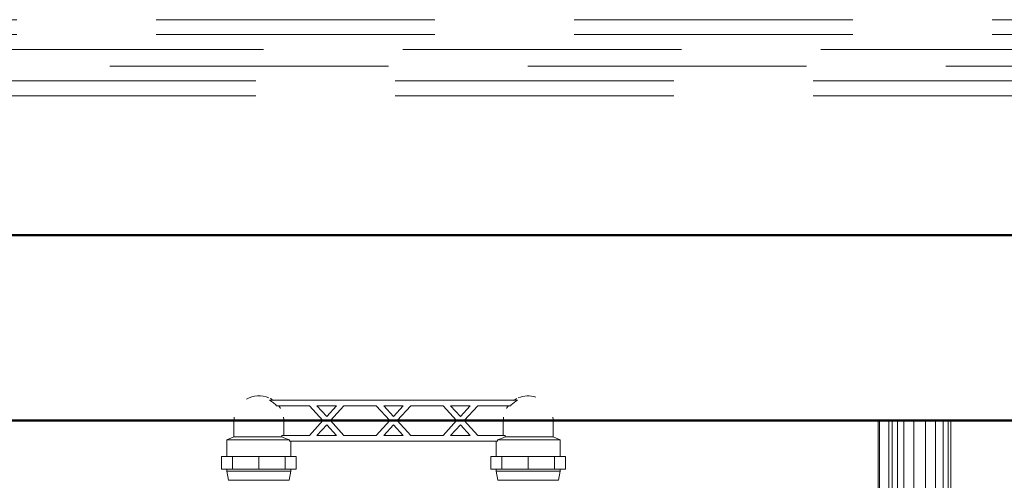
# Model space of a CAD drawing. Header units: millimetres. Extents: x -125 to 26481, y 4748 to 39818.
# Tile 28 of 104: x 13788 to 14318, y 35665 to 35914. Entities that reach past the tile are written whole.
import ezdxf

# ---------------------------------------------------------------- set-up
doc = ezdxf.new("R2010")
doc.units = ezdxf.units.MM
doc.linetypes.add('ADSK_Штриховая_ш3 п1_5', pattern=[225, 150, -75])
for name, color, linetype, lineweight in [('A-DETL-____-MBND', 5, 'ADSK_Штриховая_ш3 п1_5', 20), ('A-WALL-____-MCUT', 113, 'Continuous', 50), ('A-WALL-____-OTLN', 113, 'Continuous', 20), ('M-EQPM-____-OTLN', 50, 'Continuous', 20)]:
    doc.layers.add(name, color=color, linetype=linetype, lineweight=lineweight)

# ---------------------------------------------------------------- blocks, each defined once
blk = doc.blocks.new('Прямая форма - V line-611855-В_Этаж 02_Отопление')
at = {"layer": 'A-WALL-____-MCUT', "color": 9}
for p, q in [((4180, 100), (1000, 100)), ((1000, 0), (4180, 0))]:
    blk.add_line(p, q, dxfattribs=at)
blk = doc.blocks.new('Прямая форма - SW - 014-611856-В_Этаж 02_Отопление')
blk.add_blockref('Прямая форма - V line-611855-В_Этаж 02_Отопление', (0, 0))
blk = doc.blocks.new('Прямая форма - V line-609801-В_Этаж 02_Отопление')
at = {"layer": 'M-EQPM-____-OTLN', "color": 253}
for p, q in [((260.84, -183.27), (260.84, 0)), ((261.6, -183.27), (261.6, 0)), ((266.64, -183.27), (266.64, 0)), ((268.48, -183.27), (268.48, 0)), ((271.3, -183.27), (271.3, 0)), ((274.68, -183.27), (274.68, 0)), ((280.15, -183.27), (280.15, 0)), ((286.45, -183.27), (286.45, 0)), ((291.73, -183.27), (291.73, 0)), ((295.82, -183.27), (295.82, 0)), ((298.6, -183.27), (298.6, 0)), ((299.99, -183.27), (299.99, 0)), ((260.87, 0), (260.87, -183.24))]:
    blk.add_line(p, q, dxfattribs=at)
blk = doc.blocks.new('Прямая форма - FU - 054-611907-В_Этаж 02_Отопление')
blk.add_blockref('Прямая форма - V line-609801-В_Этаж 02_Отопление', (0, 0))
blk = doc.blocks.new('V line_ifc_RVT-1-В_Этаж 02_Отопление')
at = {"layer": 'A-WALL-____-OTLN', "color": 253, "lineweight": 20, "rotation": 180}
blk.add_blockref('Прямая форма - SW - 014-611856-В_Этаж 02_Отопление', (31603.24, 35797.63), dxfattribs=at)
at = {"layer": 'M-EQPM-____-OTLN', "color": 253, "lineweight": 20}
blk.add_blockref('Прямая форма - FU - 054-611907-В_Этаж 02_Отопление', (29731.29, 35697.63), dxfattribs=at)
blk = doc.blocks.new('VTp_724_0 Водорозетка двойная - VTp_724_0-1560065-В_Этаж 02_Отопление')
at = {"layer": 'M-EQPM-____-OTLN'}
for p, q in [((66.71, 11), (-66.71, 11)), ((-62.98, 8), (-45.3, 8)), ((-45.3, 8), (-38.02, 0)), ((-36, 2.23), (-41.25, 8)), ((-41.25, 8), (-30.75, 8)), ((-30.75, 8), (-36, 2.23)), ((-33.98, 0), (-26.7, 8)), ((-26.7, 8), (-9.3, 8)), ((-9.3, 8), (-2.02, 0)), ((0, 2.23), (-5.25, 8)), ((-5.25, 8), (5.25, 8)), ((5.25, 8), (0, 2.23)), ((2.02, 0), (9.3, 8)), ((9.3, 8), (26.7, 8)), ((26.7, 8), (33.98, 0)), ((36, 2.23), (30.75, 8)), ((30.75, 8), (41.25, 8)), ((41.25, 8), (36, 2.23)), ((38.02, 0), (45.3, 8)), ((45.3, 8), (62.98, 8)), ((-85.9, 0), (-85.9, -8.8)), ((-59.1, -8), (-59.1, 0)), ((-38.02, 0), (-45.3, -8)), ((-26.7, -8), (-33.98, 0)), ((-2.02, 0), (-9.3, -8)), ((9.3, -8), (2.02, 0)), ((33.98, 0), (26.7, -8)), ((45.3, -8), (38.02, 0)), ((59.1, 0), (59.1, -8)), ((85.9, -8.8), (85.9, 0)), ((-41.25, -8), (-36, -2.23)), ((-36, -2.23), (-30.75, -8)), ((-5.25, -8), (0, -2.23)), ((0, -2.23), (5.25, -8)), ((30.75, -8), (36, -2.23)), ((36, -2.23), (41.25, -8)), ((-85.9, -8.8), (-89.75, -10.4)), ((-89.75, -10.4), (-89.75, -19.4)), ((-89.75, -10.4), (-55.99, -10.4)), ((-85.9, -8.8), (-60.07, -8.8)), ((-45.3, -8), (-60.07, -8)), ((-60.07, -8), (-60.07, -8.8)), ((-55.99, -10.4), (-55.99, -11)), ((-30.75, -8), (-41.25, -8)), ((-9.3, -8), (-26.7, -8)), ((5.25, -8), (-5.25, -8)), ((26.7, -8), (9.3, -8)), ((41.25, -8), (30.75, -8)), ((60.07, -8), (45.3, -8)), ((55.99, -10.4), (89.75, -10.4)), ((55.99, -11), (55.99, -10.4)), ((60.07, -8.8), (60.07, -8)), ((60.07, -8.8), (85.9, -8.8)), ((89.75, -10.4), (85.9, -8.8)), ((89.75, -19.4), (89.75, -10.4)), ((-55.99, -11), (55.99, -11)), ((-55.25, -19.4), (-55.25, -11)), ((55.25, -11), (55.25, -19.4)), ((-92.58, -19.4), (-86.7, -19.4)), ((-92.58, -26.1), (-92.58, -19.4)), ((-86.7, -19.4), (-72.5, -19.4)), ((-86.7, -26.1), (-86.7, -19.4)), ((-72.5, -19.4), (-58.3, -19.4)), ((-72.5, -26.1), (-72.5, -19.4)), ((-58.3, -19.4), (-52.42, -19.4)), ((-58.3, -19.4), (-58.3, -26.1)), ((-52.42, -26.1), (-52.42, -19.4)), ((52.42, -19.4), (58.3, -19.4)), ((52.42, -26.1), (52.42, -19.4)), ((58.3, -19.4), (72.5, -19.4)), ((58.3, -26.1), (58.3, -19.4)), ((72.5, -19.4), (86.7, -19.4)), ((72.5, -26.1), (72.5, -19.4)), ((86.7, -19.4), (92.58, -19.4)), ((86.7, -19.4), (86.7, -26.1)), ((92.58, -26.1), (92.58, -19.4)), ((-86.7, -26.1), (-92.58, -26.1)), ((-89.75, -26.1), (-89.75, -27.2)), ((-72.5, -26.1), (-86.7, -26.1)), ((-58.3, -26.1), (-72.5, -26.1)), ((-52.42, -26.1), (-58.3, -26.1)), ((-55.25, -27.2), (-55.25, -26.1)), ((58.3, -26.1), (52.42, -26.1)), ((55.25, -26.1), (55.25, -27.2)), ((72.5, -26.1), (58.3, -26.1)), ((86.7, -26.1), (72.5, -26.1)), ((92.58, -26.1), (86.7, -26.1)), ((89.75, -27.2), (89.75, -26.1)), ((-89.75, -27.2), (-88.85, -32)), ((-89.75, -27.2), (-88.71, -27.2)), ((-88.6, -27.2), (-55.25, -27.2)), ((-56.15, -32), (-55.25, -27.2)), ((55.25, -27.2), (56.15, -32)), ((55.25, -27.2), (89.75, -27.2)), ((88.85, -32), (89.75, -27.2)), ((-88.85, -32), (-56.15, -32)), ((56.15, -32), (88.85, -32))]:
    blk.add_line(p, q, dxfattribs=at)
for centre, radius, start, end in [((-72.5, 0), 13.4, 66.3511, 120), ((-72.5, 0), 13.4, 53.6935, 63.1064), ((72.5, 0), 13.4, 116.8936, 126.3065), ((72.5, 0), 13.4, 71.891, 113.6489), ((-72.5, 0), 13.4, 32.6742, 37.0264), ((-72.5, 0), 13.4, 31.2223, 36.9182), ((-72.5, 0), 13.4, 29.2091, 36.6564), ((72.5, 0), 13.4, 143.3436, 150.7909), ((72.5, 0), 13.4, 143.0818, 148.7777), ((72.5, 0), 13.4, 142.9736, 147.3258), ((-72.5, 0), 13.4, 171.7848, 180), ((-72.5, 0), 13.4, 360, 8.1679), ((-72.5, 0), 13.4, 0, 7.4391), ((72.5, 0), 13.4, 171.8321, 180), ((72.5, 0), 13.4, 172.5609, 180), ((72.5, 0), 13.4, 0, 8.2152), ((-212.07, -402.15), 421.7, 68.2764, 68.8715), ((212.07, -402.15), 421.7, 111.1285, 111.7236)]:
    blk.add_arc(centre, radius, start, end, dxfattribs=at)
for points in [[(-66.71, 11), (-65.99, 10.62), (-64.66, 9.75), (-63.51, 8.62), (-62.98, 8)], [(62.98, 8), (63.51, 8.62), (64.66, 9.75), (65.99, 10.62), (66.71, 11)]]:
    blk.add_open_spline(points, degree=3, dxfattribs=at)

msp = doc.modelspace()

# ---------------------------------------------------------------- linework, layer by layer
at = {"layer": 'A-DETL-____-MBND', "color": 170}
for p, q in [((15361.84, 35913.69), (13094.53, 35913.69)), ((15361.84, 35905.69), (13094.53, 35905.69)), ((13094.53, 35897.69), (15361.84, 35897.69))]:
    msp.add_line(p, q, dxfattribs=at)
at = {"layer": 'A-DETL-____-MBND', "color": 10}
for p, q in [((15336.84, 35888.69), (13090.53, 35888.69)), ((13090.53, 35880.69), (15336.84, 35880.69)), ((13090.53, 35872.69), (15336.84, 35872.69))]:
    msp.add_line(p, q, dxfattribs=at)

# ---------------------------------------------------------------- block references
at = {"lineweight": 9}
msp.add_blockref('V line_ifc_RVT-1-В_Этаж 02_Отопление', (-15741.71, 0), dxfattribs=at)
at = {"layer": 'M-EQPM-____-OTLN'}
msp.add_blockref('VTp_724_0 Водорозетка двойная - VTp_724_0-1560065-В_Этаж 02_Отопление', (13989.58, 35697.63), dxfattribs=at)

doc.saveas('drawing.dxf')
